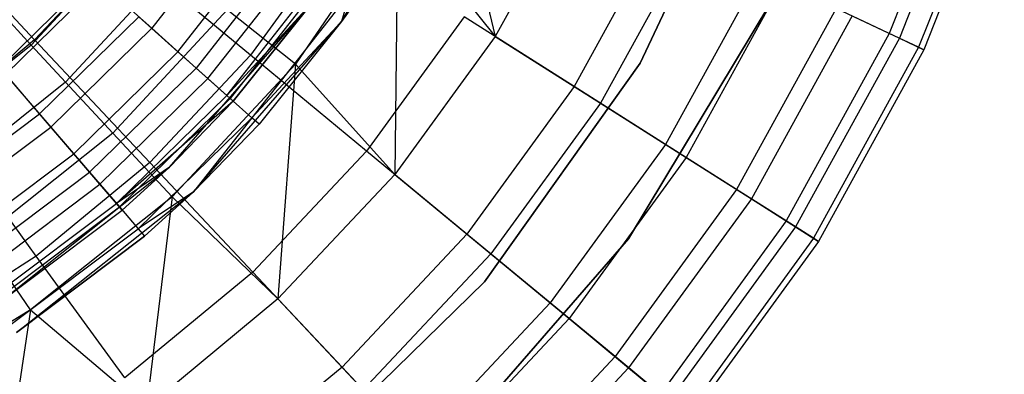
# Model space of a CAD drawing. Extents: x 0.2 to 26, y -12.8 to 12.8.
# Tile 64 of 97: x 14.255 to 15.964, y -1.852 to -1.236. Entities that reach past the tile are written whole.
import ezdxf

# ---------------------------------------------------------------- set-up
doc = ezdxf.new("R2010")
doc.units = 0
doc.header["$LTSCALE"] = 2.54
doc.layers.get('0').update_dxf_attribs({"color": 13, "linetype": 'CONTINUOUS'})

# ---------------------------------------------------------------- blocks, each defined once
blk = doc.blocks.new('PUKET-M-11161_B_STL')
at = {"color": 0}
for p, q in [((14.8133, -1.239, 25.9948), (15.0116, -0.9007, 25.9948)), ((14.8133, -1.239, 25.9948), (15.0116, -0.9007, 25.9948)), ((14.9925, -0.8967, 24.1429), (15.08, -1.2649, 23.7726)), ((14.9925, -0.8967, 24.1429), (15.08, -1.2649, 23.7726)), ((15.3319, -1.3115, 161.6269), (15.53, -0.8895, 161.6269)), ((15.53, -0.8895, 155.2269), (15.3319, -1.3115, 155.2269)), ((15.3319, -1.3115, 154.9269), (15.53, -0.8895, 154.9269)), ((15.3319, -1.3115, 161.6269), (15.53, -0.8895, 161.6269)), ((15.3319, -1.3115, 155.1269), (15.53, -0.8895, 155.1269)), ((15.3319, -1.3115, 154.9269), (15.53, -0.8895, 154.9269)), ((15.53, -0.8895, 155.2269), (15.3319, -1.3115, 155.2269)), ((15.3319, -1.3115, 155.1269), (15.53, -0.8895, 155.1269)), ((15.9009, -0.9143, 20.9185), (15.7642, -1.2598, 20.9185)), ((15.9009, -0.9143, 20.9185), (15.7642, -1.2598, 20.9185)), ((15.9195, -0.9204, 22.0968), (15.7818, -1.2681, 22.0968)), ((15.9195, -0.9204, 22.0968), (15.7818, -1.2681, 22.0968)), ((15.9545, -0.9318, 21.2821), (15.8151, -1.2838, 21.2821)), ((15.9545, -0.9318, 21.2821), (15.8151, -1.2838, 21.2821)), ((15.9638, -0.9348, 21.65), (15.824, -1.288, 21.65)), ((15.9638, -0.9348, 21.65), (15.824, -1.288, 21.65)), ((15.2228, -1.0051, 23.7726), (15.08, -1.2649, 23.7726)), ((15.2228, -1.0051, 23.7726), (15.08, -1.2649, 23.7726)), ((14.2804, -1.271, 19.1374), (14.0627, -1.0391, 18.9523)), ((14.2804, -1.271, 19.1374), (14.0627, -1.0391, 18.9523)), ((14.635, -1.0578, 32.4278), (14.4837, -1.2508, 32.4278)), ((14.635, -1.0578, 32.4278), (14.4837, -1.2508, 32.4278)), ((14.9108, -1.053, 24.1429), (14.7334, -1.3131, 24.1429)), ((14.9108, -1.053, 24.1429), (14.7334, -1.3131, 24.1429)), ((14.9108, -1.053, 24.1429), (14.9057, -1.5047, 23.7726)), ((14.9108, -1.053, 24.1429), (14.9057, -1.5047, 23.7726)), ((14.9108, -1.053, 24.1429), (15.08, -1.2649, 23.7726)), ((14.9108, -1.053, 24.1429), (15.08, -1.2649, 23.7726)), ((15.3699, -1.0743, 19.9106), (15.2172, -1.352, 19.9106)), ((15.3699, -1.0743, 19.9106), (15.2172, -1.352, 19.9106)), ((14.452, -1.0886, 24.8758), (14.2745, -1.2799, 24.8758)), ((14.452, -1.0886, 24.8758), (14.2745, -1.2799, 24.8758)), ((14.5293, -1.2916, 32.306), (14.6855, -1.0922, 32.306)), ((14.5293, -1.2916, 32.306), (14.6855, -1.0922, 32.306)), ((14.8055, -1.0907, 19.3613), (14.6553, -1.2975, 19.3613)), ((14.8055, -1.0907, 19.3613), (14.6553, -1.2975, 19.3613)), ((15.4187, -1.0973, 23.3789), (15.2628, -1.3809, 23.3789)), ((15.4187, -1.0973, 23.3789), (15.2628, -1.3809, 23.3789)), ((14.4303, -1.1113, 19.1374), (14.2804, -1.271, 19.1374)), ((14.4303, -1.1113, 19.1374), (14.2804, -1.271, 19.1374)), ((14.6553, -1.2975, 19.3613), (14.4303, -1.1113, 19.1374)), ((14.6553, -1.2975, 19.3613), (14.4303, -1.1113, 19.1374)), ((14.7205, -1.1162, 32.3484), (14.5609, -1.3199, 32.3484)), ((14.7205, -1.1162, 32.3484), (14.5609, -1.3199, 32.3484)), ((14.5206, -1.1433, 24.6165), (14.3342, -1.3442, 24.6165)), ((14.5206, -1.1433, 24.6165), (14.3342, -1.3442, 24.6165)), ((14.5814, -1.3382, 32.2148), (14.7432, -1.1317, 32.2148)), ((14.5814, -1.3382, 32.2148), (14.7432, -1.1317, 32.2148)), ((14.2198, -1.3191, 32.4198), (14.3823, -1.16, 32.4198)), ((14.2198, -1.3191, 32.4198), (14.3823, -1.16, 32.4198)), ((14.6141, -1.3675, 32.1087), (14.7795, -1.1565, 32.1087)), ((14.6141, -1.3675, 32.1087), (14.7795, -1.1565, 32.1087)), ((14.7861, -1.161, 32.2448), (14.6201, -1.3729, 32.2448)), ((14.7861, -1.161, 32.2448), (14.6201, -1.3729, 32.2448)), ((15.5397, -1.1542, 20.2271), (15.3757, -1.4525, 20.2271)), ((15.5397, -1.1542, 20.2271), (15.3757, -1.4525, 20.2271)), ((14.3939, -1.1703, 32.4778), (14.2299, -1.3309, 32.4778)), ((14.3939, -1.1703, 32.4778), (14.2299, -1.3309, 32.4778)), ((14.3939, -1.1703, 32.4778), (14.4837, -1.2508, 32.4278)), ((14.3939, -1.1703, 32.4778), (14.4837, -1.2508, 32.4278)), ((15.5781, -1.1723, 22.9656), (15.4115, -1.4753, 22.9656)), ((15.5781, -1.1723, 22.9656), (15.4115, -1.4753, 22.9656)), ((14.8274, -1.1892, 32.1242), (14.6573, -1.4062, 32.1242)), ((14.8274, -1.1892, 32.1242), (14.6573, -1.4062, 32.1242)), ((14.8274, -1.1892, 32.1242), (14.8133, -1.239, 31.9948)), ((14.8274, -1.1892, 32.1242), (14.8133, -1.239, 31.9948)), ((14.5148, -1.4918, 25.9948), (14.7646, -1.204, 25.9948)), ((14.5148, -1.4918, 25.9948), (14.7646, -1.204, 25.9948)), ((14.7646, -1.204, 31.9948), (14.6141, -1.3675, 32.1087)), ((14.7646, -1.204, 31.9948), (14.6141, -1.3675, 32.1087)), ((14.7646, -1.204, 25.9948), (14.6253, -1.3775, 31.9948)), ((14.6253, -1.3775, 31.9948), (14.7646, -1.204, 31.9948)), ((14.7646, -1.204, 25.9948), (14.6253, -1.3775, 31.9948)), ((14.6253, -1.3775, 31.9948), (14.7646, -1.204, 31.9948)), ((14.8133, -1.239, 25.9948), (14.8415, -1.1988, 31.9948)), ((14.8415, -1.1988, 31.9948), (14.8133, -1.239, 31.9948)), ((14.8133, -1.239, 25.9948), (14.8415, -1.1988, 31.9948)), ((14.8415, -1.1988, 31.9948), (14.8133, -1.239, 31.9948)), ((15.5584, -1.2058, 154.9269), (15.3115, -1.6167, 154.9269)), ((15.3115, -1.6167, 161.6269), (15.5584, -1.2058, 161.6269)), ((15.5584, -1.2058, 154.9269), (15.3115, -1.6167, 154.9269)), ((15.3115, -1.6167, 161.6269), (15.5584, -1.2058, 161.6269)), ((14.6149, -1.2186, 24.3708), (14.4162, -1.4327, 24.3708)), ((14.6149, -1.2186, 24.3708), (14.4162, -1.4327, 24.3708)), ((14.7334, -1.3131, 24.1429), (14.6149, -1.2186, 24.3708)), ((14.7334, -1.3131, 24.1429), (14.6149, -1.2186, 24.3708)), ((15.0262, -1.2307, 19.6204), (14.8566, -1.464, 19.6204)), ((15.0262, -1.2307, 19.6204), (14.8566, -1.464, 19.6204)), ((15.2172, -1.352, 19.9106), (15.0262, -1.2307, 19.6204)), ((15.2172, -1.352, 19.9106), (15.0262, -1.2307, 19.6204)), ((15.6718, -1.2164, 20.5649), (15.499, -1.5308, 20.5649)), ((15.6718, -1.2164, 20.5649), (15.499, -1.5308, 20.5649)), ((15.6996, -1.2294, 22.5368), (15.5249, -1.5472, 22.5368)), ((15.6996, -1.2294, 22.5368), (15.5249, -1.5472, 22.5368)), ((15.7642, -1.2598, 20.9185), (15.6718, -1.2164, 20.5649)), ((15.7642, -1.2598, 20.9185), (15.6718, -1.2164, 20.5649)), ((15.6996, -1.2294, 22.5368), (15.7818, -1.2681, 22.0968)), ((15.6996, -1.2294, 22.5368), (15.7818, -1.2681, 22.0968)), ((14.2745, -1.2799, 24.8758), (14.2383, -1.2409, 25.1443)), ((14.2745, -1.2799, 24.8758), (14.2383, -1.2409, 25.1443)), ((14.289, -1.3996, 32.3759), (14.4614, -1.2308, 32.3759)), ((14.289, -1.3996, 32.3759), (14.4614, -1.2308, 32.3759)), ((14.4614, -1.2308, 32.3759), (14.5293, -1.2916, 32.306)), ((14.4614, -1.2308, 32.3759), (14.5293, -1.2916, 32.306)), ((14.5562, -1.5351, 25.9948), (14.8133, -1.239, 25.9948)), ((14.5562, -1.5351, 25.9948), (14.8133, -1.239, 25.9948)), ((14.8133, -1.239, 31.9948), (14.6573, -1.4062, 32.1242)), ((14.8133, -1.239, 31.9948), (14.6573, -1.4062, 32.1242)), ((14.8133, -1.239, 25.9948), (14.67, -1.4176, 31.9948)), ((14.8133, -1.239, 25.9948), (14.67, -1.4176, 31.9948)), ((14.8133, -1.239, 31.9948), (14.67, -1.4176, 31.9948)), ((14.8133, -1.239, 31.9948), (14.67, -1.4176, 31.9948)), ((14.8133, -1.239, 25.9948), (14.8133, -1.239, 31.9948)), ((14.8133, -1.239, 25.9948), (14.8133, -1.239, 31.9948)), ((14.4837, -1.2508, 32.4278), (14.3085, -1.4224, 32.4278)), ((14.4837, -1.2508, 32.4278), (14.3085, -1.4224, 32.4278)), ((14.4837, -1.2508, 32.4278), (14.5609, -1.3199, 32.3484)), ((14.4837, -1.2508, 32.4278), (14.5609, -1.3199, 32.3484)), ((15.08, -1.2649, 23.7726), (14.9057, -1.5047, 23.7726)), ((15.08, -1.2649, 23.7726), (14.9057, -1.5047, 23.7726)), ((15.08, -1.2649, 23.7726), (15.2628, -1.3809, 23.3789)), ((15.08, -1.2649, 23.7726), (15.2628, -1.3809, 23.3789)), ((15.7642, -1.2598, 20.9185), (15.5851, -1.5854, 20.9185)), ((15.7642, -1.2598, 20.9185), (15.5851, -1.5854, 20.9185)), ((15.8151, -1.2838, 21.2821), (15.7642, -1.2598, 20.9185)), ((15.8151, -1.2838, 21.2821), (15.7642, -1.2598, 20.9185)), ((14.2745, -1.2799, 24.8758), (14.0705, -1.4427, 24.8758)), ((14.2745, -1.2799, 24.8758), (14.0705, -1.4427, 24.8758)), ((14.2804, -1.271, 19.1374), (14.1117, -1.4105, 19.1374)), ((14.2804, -1.271, 19.1374), (14.1117, -1.4105, 19.1374)), ((14.3342, -1.3442, 24.6165), (14.2745, -1.2799, 24.8758)), ((14.3342, -1.3442, 24.6165), (14.2745, -1.2799, 24.8758)), ((14.4803, -1.4838, 19.3613), (14.2804, -1.271, 19.1374)), ((14.4803, -1.4838, 19.3613), (14.2804, -1.271, 19.1374)), ((15.7818, -1.2681, 22.0968), (15.6016, -1.5959, 22.0968)), ((15.7818, -1.2681, 22.0968), (15.6016, -1.5959, 22.0968)), ((15.7818, -1.2681, 22.0968), (15.824, -1.288, 21.65)), ((15.7818, -1.2681, 22.0968), (15.824, -1.288, 21.65)), ((14.3483, -1.4688, 32.306), (14.5293, -1.2916, 32.306)), ((14.3483, -1.4688, 32.306), (14.5293, -1.2916, 32.306)), ((14.6553, -1.2975, 19.3613), (14.4803, -1.4838, 19.3613)), ((14.6553, -1.2975, 19.3613), (14.4803, -1.4838, 19.3613)), ((14.5293, -1.2916, 32.306), (14.5814, -1.3382, 32.2148)), ((14.5293, -1.2916, 32.306), (14.5814, -1.3382, 32.2148)), ((14.8566, -1.464, 19.6204), (14.6553, -1.2975, 19.3613)), ((14.8566, -1.464, 19.6204), (14.6553, -1.2975, 19.3613)), ((15.8151, -1.2838, 21.2821), (15.6327, -1.6156, 21.2821)), ((15.8151, -1.2838, 21.2821), (15.6327, -1.6156, 21.2821)), ((15.824, -1.288, 21.65), (15.641, -1.6209, 21.65)), ((15.824, -1.288, 21.65), (15.641, -1.6209, 21.65)), ((15.824, -1.288, 21.65), (15.8151, -1.2838, 21.2821)), ((15.824, -1.288, 21.65), (15.8151, -1.2838, 21.2821)), ((14.7334, -1.3131, 24.1429), (14.5193, -1.5438, 24.1429)), ((14.7334, -1.3131, 24.1429), (14.5193, -1.5438, 24.1429)), ((14.7334, -1.3131, 24.1429), (14.7028, -1.7208, 23.7726)), ((14.7334, -1.3131, 24.1429), (14.7028, -1.7208, 23.7726)), ((14.7334, -1.3131, 24.1429), (14.9057, -1.5047, 23.7726)), ((14.7334, -1.3131, 24.1429), (14.9057, -1.5047, 23.7726)), ((15.0616, -1.6913, 161.6269), (15.3319, -1.3115, 161.6269)), ((15.3319, -1.3115, 155.2269), (15.0616, -1.6913, 155.2269)), ((15.0616, -1.6913, 154.9269), (15.3319, -1.3115, 154.9269)), ((15.0616, -1.6913, 161.6269), (15.3319, -1.3115, 161.6269)), ((15.0616, -1.6913, 155.1269), (15.3319, -1.3115, 155.1269)), ((15.0616, -1.6913, 154.9269), (15.3319, -1.3115, 154.9269)), ((15.3319, -1.3115, 155.2269), (15.0616, -1.6913, 155.2269)), ((15.0616, -1.6913, 155.1269), (15.3319, -1.3115, 155.1269)), ((15.3319, -1.3115, 161.6269), (15.3319, -1.3115, 155.2269)), ((15.3319, -1.3115, 161.6269), (15.3319, -1.3115, 155.2269)), ((15.3319, -1.3115, 155.1269), (15.3319, -1.3115, 154.9269)), ((15.3319, -1.3115, 155.1269), (15.3319, -1.3115, 154.9269)), ((14.289, -1.3996, 32.3759), (14.2198, -1.3191, 32.4198)), ((14.289, -1.3996, 32.3759), (14.2198, -1.3191, 32.4198)), ((14.2299, -1.3309, 32.4778), (14.3085, -1.4224, 32.4278)), ((14.2299, -1.3309, 32.4778), (14.3085, -1.4224, 32.4278)), ((14.5609, -1.3199, 32.3484), (14.376, -1.501, 32.3484)), ((14.5609, -1.3199, 32.3484), (14.376, -1.501, 32.3484)), ((14.5609, -1.3199, 32.3484), (14.6201, -1.3729, 32.2448)), ((14.5609, -1.3199, 32.3484), (14.6201, -1.3729, 32.2448)), ((14.3342, -1.3442, 24.6165), (14.1199, -1.5151, 24.6165)), ((14.3342, -1.3442, 24.6165), (14.1199, -1.5151, 24.6165)), ((14.4162, -1.4327, 24.3708), (14.3342, -1.3442, 24.6165)), ((14.4162, -1.4327, 24.3708), (14.3342, -1.3442, 24.6165)), ((14.3939, -1.5218, 32.2148), (14.5814, -1.3382, 32.2148)), ((14.3939, -1.5218, 32.2148), (14.5814, -1.3382, 32.2148)), ((14.5814, -1.3382, 32.2148), (14.6141, -1.3675, 32.1087)), ((14.5814, -1.3382, 32.2148), (14.6141, -1.3675, 32.1087)), ((15.2172, -1.352, 19.9106), (15.031, -1.6083, 19.9106)), ((15.2172, -1.352, 19.9106), (15.031, -1.6083, 19.9106)), ((15.3757, -1.4525, 20.2271), (15.2172, -1.352, 19.9106)), ((15.3757, -1.4525, 20.2271), (15.2172, -1.352, 19.9106)), ((14.4225, -1.5552, 32.1087), (14.6141, -1.3675, 32.1087)), ((14.4225, -1.5552, 32.1087), (14.6141, -1.3675, 32.1087)), ((14.6253, -1.3775, 31.9948), (14.4225, -1.5552, 32.1087)), ((14.6253, -1.3775, 31.9948), (14.4225, -1.5552, 32.1087)), ((14.6201, -1.3729, 32.2448), (14.4278, -1.5612, 32.2448)), ((14.6201, -1.3729, 32.2448), (14.4278, -1.5612, 32.2448)), ((14.5148, -1.4918, 25.9948), (14.6253, -1.3775, 31.9948)), ((14.5148, -1.4918, 25.9948), (14.6253, -1.3775, 31.9948)), ((14.5148, -1.4918, 31.9948), (14.6253, -1.3775, 31.9948)), ((14.5148, -1.4918, 31.9948), (14.6253, -1.3775, 31.9948)), ((14.6253, -1.3775, 31.9948), (14.6141, -1.3675, 32.1087)), ((14.6253, -1.3775, 31.9948), (14.6141, -1.3675, 32.1087)), ((14.6201, -1.3729, 32.2448), (14.6573, -1.4062, 32.1242)), ((14.6201, -1.3729, 32.2448), (14.6573, -1.4062, 32.1242)), ((15.2628, -1.3809, 23.3789), (15.0725, -1.6427, 23.3789)), ((15.2628, -1.3809, 23.3789), (15.0725, -1.6427, 23.3789)), ((15.2628, -1.3809, 23.3789), (15.4115, -1.4753, 22.9656)), ((15.2628, -1.3809, 23.3789), (15.4115, -1.4753, 22.9656)), ((14.096, -1.5446, 32.3759), (14.289, -1.3996, 32.3759)), ((14.096, -1.5446, 32.3759), (14.289, -1.3996, 32.3759)), ((14.3483, -1.4688, 32.306), (14.289, -1.3996, 32.3759)), ((14.3483, -1.4688, 32.306), (14.289, -1.3996, 32.3759)), ((14.2833, -1.6468, 19.3613), (14.1117, -1.4105, 19.1374)), ((14.2833, -1.6468, 19.3613), (14.1117, -1.4105, 19.1374)), ((14.6573, -1.4062, 32.1242), (14.4603, -1.5991, 32.1242)), ((14.6573, -1.4062, 32.1242), (14.4603, -1.5991, 32.1242)), ((14.6573, -1.4062, 32.1242), (14.5562, -1.5351, 31.9948)), ((14.6573, -1.4062, 32.1242), (14.5562, -1.5351, 31.9948)), ((14.5562, -1.5351, 25.9948), (14.67, -1.4176, 31.9948)), ((14.67, -1.4176, 31.9948), (14.5562, -1.5351, 31.9948)), ((14.5562, -1.5351, 25.9948), (14.67, -1.4176, 31.9948)), ((14.67, -1.4176, 31.9948), (14.5562, -1.5351, 31.9948)), ((14.67, -1.4176, 31.9948), (14.6573, -1.4062, 32.1242)), ((14.67, -1.4176, 31.9948), (14.6573, -1.4062, 32.1242)), ((14.1124, -1.5697, 32.4278), (14.3085, -1.4224, 32.4278)), ((14.1124, -1.5697, 32.4278), (14.3085, -1.4224, 32.4278)), ((14.4162, -1.4327, 24.3708), (14.1878, -1.6148, 24.3708)), ((14.4162, -1.4327, 24.3708), (14.1878, -1.6148, 24.3708)), ((14.3085, -1.4224, 32.4278), (14.376, -1.501, 32.3484)), ((14.3085, -1.4224, 32.4278), (14.376, -1.501, 32.3484)), ((14.5193, -1.5438, 24.1429), (14.4162, -1.4327, 24.3708)), ((14.5193, -1.5438, 24.1429), (14.4162, -1.4327, 24.3708)), ((15.3757, -1.4525, 20.2271), (15.1756, -1.7279, 20.2271)), ((15.3757, -1.4525, 20.2271), (15.1756, -1.7279, 20.2271)), ((15.499, -1.5308, 20.5649), (15.3757, -1.4525, 20.2271)), ((15.499, -1.5308, 20.5649), (15.3757, -1.4525, 20.2271)), ((14.1458, -1.6209, 32.306), (14.3483, -1.4688, 32.306)), ((14.1458, -1.6209, 32.306), (14.3483, -1.4688, 32.306)), ((14.3939, -1.5218, 32.2148), (14.3483, -1.4688, 32.306)), ((14.3939, -1.5218, 32.2148), (14.3483, -1.4688, 32.306)), ((14.8566, -1.464, 19.6204), (14.6592, -1.6743, 19.6204)), ((14.8566, -1.464, 19.6204), (14.6592, -1.6743, 19.6204)), ((15.031, -1.6083, 19.9106), (14.8566, -1.464, 19.6204)), ((15.031, -1.6083, 19.9106), (14.8566, -1.464, 19.6204)), ((14.4803, -1.4838, 19.3613), (14.2833, -1.6468, 19.3613)), ((14.4803, -1.4838, 19.3613), (14.2833, -1.6468, 19.3613)), ((14.6592, -1.6743, 19.6204), (14.4803, -1.4838, 19.3613)), ((14.6592, -1.6743, 19.6204), (14.4803, -1.4838, 19.3613)), ((15.4115, -1.4753, 22.9656), (15.2083, -1.755, 22.9656)), ((15.4115, -1.4753, 22.9656), (15.2083, -1.755, 22.9656)), ((15.4115, -1.4753, 22.9656), (15.5249, -1.5472, 22.5368)), ((15.4115, -1.4753, 22.9656), (15.5249, -1.5472, 22.5368)), ((14.169, -1.6564, 32.3484), (14.376, -1.501, 32.3484)), ((14.169, -1.6564, 32.3484), (14.376, -1.501, 32.3484)), ((14.2163, -1.7288, 25.9948), (14.5148, -1.4918, 25.9948)), ((14.2163, -1.7288, 25.9948), (14.5148, -1.4918, 25.9948)), ((14.376, -1.501, 32.3484), (14.4278, -1.5612, 32.2448)), ((14.376, -1.501, 32.3484), (14.4278, -1.5612, 32.2448)), ((14.5148, -1.4918, 31.9948), (14.4225, -1.5552, 32.1087)), ((14.5148, -1.4918, 31.9948), (14.4225, -1.5552, 32.1087)), ((14.5148, -1.4918, 25.9948), (14.4323, -1.5665, 31.9948)), ((14.4323, -1.5665, 31.9948), (14.5148, -1.4918, 31.9948)), ((14.5148, -1.4918, 25.9948), (14.4323, -1.5665, 31.9948)), ((14.4323, -1.5665, 31.9948), (14.5148, -1.4918, 31.9948)), ((14.5148, -1.4918, 25.9948), (14.5148, -1.4918, 31.9948)), ((14.5148, -1.4918, 25.9948), (14.5148, -1.4918, 31.9948)), ((14.9057, -1.5047, 23.7726), (14.7028, -1.7208, 23.7726)), ((14.9057, -1.5047, 23.7726), (14.7028, -1.7208, 23.7726)), ((14.9057, -1.5047, 23.7726), (15.0725, -1.6427, 23.3789)), ((14.9057, -1.5047, 23.7726), (15.0725, -1.6427, 23.3789)), ((14.1841, -1.6794, 32.2148), (14.3939, -1.5218, 32.2148)), ((14.1841, -1.6794, 32.2148), (14.3939, -1.5218, 32.2148)), ((14.2491, -1.779, 25.9948), (14.5562, -1.5351, 25.9948)), ((14.2491, -1.779, 25.9948), (14.5562, -1.5351, 25.9948)), ((14.4225, -1.5552, 32.1087), (14.3939, -1.5218, 32.2148)), ((14.4225, -1.5552, 32.1087), (14.3939, -1.5218, 32.2148)), ((14.5562, -1.5351, 31.9948), (14.4603, -1.5991, 32.1242)), ((14.5562, -1.5351, 31.9948), (14.4603, -1.5991, 32.1242)), ((14.5562, -1.5351, 25.9948), (14.4714, -1.6121, 31.9948)), ((14.5562, -1.5351, 25.9948), (14.4714, -1.6121, 31.9948)), ((14.5562, -1.5351, 31.9948), (14.4714, -1.6121, 31.9948)), ((14.5562, -1.5351, 31.9948), (14.4714, -1.6121, 31.9948)), ((14.5562, -1.5351, 25.9948), (14.5562, -1.5351, 31.9948)), ((14.5562, -1.5351, 25.9948), (14.5562, -1.5351, 31.9948)), ((15.499, -1.5308, 20.5649), (15.2881, -1.821, 20.5649)), ((15.499, -1.5308, 20.5649), (15.2881, -1.821, 20.5649)), ((15.5851, -1.5854, 20.9185), (15.499, -1.5308, 20.5649)), ((15.5851, -1.5854, 20.9185), (15.499, -1.5308, 20.5649)), ((14.2081, -1.7162, 32.1087), (14.4225, -1.5552, 32.1087)), ((14.2081, -1.7162, 32.1087), (14.4225, -1.5552, 32.1087)), ((14.5193, -1.5438, 24.1429), (14.2732, -1.7401, 24.1429)), ((14.5193, -1.5438, 24.1429), (14.2732, -1.7401, 24.1429)), ((14.4323, -1.5665, 31.9948), (14.4225, -1.5552, 32.1087)), ((14.4323, -1.5665, 31.9948), (14.4225, -1.5552, 32.1087)), ((14.5193, -1.5438, 24.1429), (14.4744, -1.9098, 23.7726)), ((14.5193, -1.5438, 24.1429), (14.4744, -1.9098, 23.7726)), ((14.5193, -1.5438, 24.1429), (14.7028, -1.7208, 23.7726)), ((14.5193, -1.5438, 24.1429), (14.7028, -1.7208, 23.7726)), ((15.5249, -1.5472, 22.5368), (15.3117, -1.8405, 22.5368)), ((15.5249, -1.5472, 22.5368), (15.3117, -1.8405, 22.5368)), ((15.5249, -1.5472, 22.5368), (15.6016, -1.5959, 22.0968)), ((15.5249, -1.5472, 22.5368), (15.6016, -1.5959, 22.0968)), ((14.2125, -1.7229, 32.2448), (14.4278, -1.5612, 32.2448)), ((14.2125, -1.7229, 32.2448), (14.4278, -1.5612, 32.2448)), ((14.2163, -1.7288, 25.9948), (14.4323, -1.5665, 31.9948)), ((14.2163, -1.7288, 25.9948), (14.4323, -1.5665, 31.9948)), ((14.2163, -1.7288, 31.9948), (14.4323, -1.5665, 31.9948)), ((14.2163, -1.7288, 31.9948), (14.4323, -1.5665, 31.9948)), ((14.4278, -1.5612, 32.2448), (14.4603, -1.5991, 32.1242)), ((14.4278, -1.5612, 32.2448), (14.4603, -1.5991, 32.1242)), ((15.5851, -1.5854, 20.9185), (15.3667, -1.8861, 20.9185)), ((15.5851, -1.5854, 20.9185), (15.3667, -1.8861, 20.9185)), ((15.6327, -1.6156, 21.2821), (15.5851, -1.5854, 20.9185)), ((15.6327, -1.6156, 21.2821), (15.5851, -1.5854, 20.9185)), ((14.2398, -1.7647, 32.1242), (14.4603, -1.5991, 32.1242)), ((14.2398, -1.7647, 32.1242), (14.4603, -1.5991, 32.1242)), ((14.4603, -1.5991, 32.1242), (14.4714, -1.6121, 31.9948)), ((14.4603, -1.5991, 32.1242), (14.4714, -1.6121, 31.9948)), ((15.6016, -1.5959, 22.0968), (15.3817, -1.8985, 22.0968)), ((15.6016, -1.5959, 22.0968), (15.3817, -1.8985, 22.0968)), ((15.6016, -1.5959, 22.0968), (15.641, -1.6209, 21.65)), ((15.6016, -1.5959, 22.0968), (15.641, -1.6209, 21.65)), ((14.2732, -1.7401, 24.1429), (14.1878, -1.6148, 24.3708)), ((14.2732, -1.7401, 24.1429), (14.1878, -1.6148, 24.3708)), ((14.2491, -1.779, 25.9948), (14.4714, -1.6121, 31.9948)), ((14.4714, -1.6121, 31.9948), (14.2491, -1.779, 31.9948)), ((14.2491, -1.779, 25.9948), (14.4714, -1.6121, 31.9948)), ((14.4714, -1.6121, 31.9948), (14.2491, -1.779, 31.9948)), ((15.031, -1.6083, 19.9106), (14.8141, -1.8393, 19.9106)), ((15.031, -1.6083, 19.9106), (14.8141, -1.8393, 19.9106)), ((15.3115, -1.6167, 154.9269), (14.997, -1.9784, 154.9269)), ((14.997, -1.9784, 161.6269), (15.3115, -1.6167, 161.6269)), ((15.3115, -1.6167, 154.9269), (14.997, -1.9784, 154.9269)), ((14.997, -1.9784, 161.6269), (15.3115, -1.6167, 161.6269)), ((15.1756, -1.7279, 20.2271), (15.031, -1.6083, 19.9106)), ((15.1756, -1.7279, 20.2271), (15.031, -1.6083, 19.9106)), ((15.3115, -1.6167, 154.9269), (15.3115, -1.6167, 161.6269)), ((15.3115, -1.6167, 154.9269), (15.3115, -1.6167, 161.6269)), ((15.6327, -1.6156, 21.2821), (15.4102, -1.922, 21.2821)), ((15.6327, -1.6156, 21.2821), (15.4102, -1.922, 21.2821)), ((15.641, -1.6209, 21.65), (15.4177, -1.9282, 21.65)), ((15.641, -1.6209, 21.65), (15.4177, -1.9282, 21.65)), ((15.641, -1.6209, 21.65), (15.6327, -1.6156, 21.2821)), ((15.641, -1.6209, 21.65), (15.6327, -1.6156, 21.2821)), ((14.2833, -1.6468, 19.3613), (14.0675, -1.7838, 19.3613)), ((14.2833, -1.6468, 19.3613), (14.0675, -1.7838, 19.3613)), ((14.4369, -1.8582, 19.6204), (14.2833, -1.6468, 19.3613)), ((14.4369, -1.8582, 19.6204), (14.2833, -1.6468, 19.3613)), ((15.0725, -1.6427, 23.3789), (14.851, -1.8786, 23.3789)), ((15.0725, -1.6427, 23.3789), (14.851, -1.8786, 23.3789)), ((15.0725, -1.6427, 23.3789), (15.2083, -1.755, 22.9656)), ((15.0725, -1.6427, 23.3789), (15.2083, -1.755, 22.9656)), ((14.6592, -1.6743, 19.6204), (14.4369, -1.8582, 19.6204)), ((14.6592, -1.6743, 19.6204), (14.4369, -1.8582, 19.6204)), ((14.8141, -1.8393, 19.9106), (14.6592, -1.6743, 19.6204)), ((14.8141, -1.8393, 19.9106), (14.6592, -1.6743, 19.6204)), ((14.7279, -2.0167, 161.6269), (15.0616, -1.6913, 161.6269)), ((15.0616, -1.6913, 155.2269), (14.7279, -2.0167, 155.2269)), ((14.7279, -2.0167, 154.9269), (15.0616, -1.6913, 154.9269)), ((14.7279, -2.0167, 161.6269), (15.0616, -1.6913, 161.6269)), ((14.7279, -2.0167, 155.1269), (15.0616, -1.6913, 155.1269)), ((14.7279, -2.0167, 154.9269), (15.0616, -1.6913, 154.9269)), ((15.0616, -1.6913, 155.2269), (14.7279, -2.0167, 155.2269)), ((14.7279, -2.0167, 155.1269), (15.0616, -1.6913, 155.1269)), ((15.0616, -1.6913, 161.6269), (15.0616, -1.6913, 155.2269)), ((15.0616, -1.6913, 161.6269), (15.0616, -1.6913, 155.2269)), ((15.0616, -1.6913, 155.1269), (15.0616, -1.6913, 154.9269)), ((15.0616, -1.6913, 155.1269), (15.0616, -1.6913, 154.9269)), ((14.7028, -1.7208, 23.7726), (14.4744, -1.9098, 23.7726)), ((14.7028, -1.7208, 23.7726), (14.4744, -1.9098, 23.7726)), ((14.7028, -1.7208, 23.7726), (14.851, -1.8786, 23.3789)), ((14.7028, -1.7208, 23.7726), (14.851, -1.8786, 23.3789)), ((14.2732, -1.7401, 24.1429), (14.1015, -1.8455, 24.1429)), ((14.2732, -1.7401, 24.1429), (14.1015, -1.8455, 24.1429)), ((14.2732, -1.7401, 24.1429), (14.2241, -2.0686, 23.7726)), ((14.2732, -1.7401, 24.1429), (14.2241, -2.0686, 23.7726)), ((14.2732, -1.7401, 24.1429), (14.4744, -1.9098, 23.7726)), ((14.2732, -1.7401, 24.1429), (14.4744, -1.9098, 23.7726)), ((15.1756, -1.7279, 20.2271), (14.9426, -1.9761, 20.2271)), ((15.1756, -1.7279, 20.2271), (14.9426, -1.9761, 20.2271)), ((15.2881, -1.821, 20.5649), (15.1756, -1.7279, 20.2271)), ((15.2881, -1.821, 20.5649), (15.1756, -1.7279, 20.2271)), ((15.2083, -1.755, 22.9656), (14.9716, -2.007, 22.9656)), ((15.2083, -1.755, 22.9656), (14.9716, -2.007, 22.9656)), ((15.2083, -1.755, 22.9656), (15.3117, -1.8405, 22.5368)), ((15.2083, -1.755, 22.9656), (15.3117, -1.8405, 22.5368)), ((15.2881, -1.821, 20.5649), (15.0425, -2.0826, 20.5649)), ((15.2881, -1.821, 20.5649), (15.0425, -2.0826, 20.5649)), ((15.3667, -1.8861, 20.9185), (15.2881, -1.821, 20.5649)), ((15.3667, -1.8861, 20.9185), (15.2881, -1.821, 20.5649)), ((14.8141, -1.8393, 19.9106), (14.5699, -2.0413, 19.9106)), ((14.8141, -1.8393, 19.9106), (14.5699, -2.0413, 19.9106)), ((14.9426, -1.9761, 20.2271), (14.8141, -1.8393, 19.9106)), ((14.9426, -1.9761, 20.2271), (14.8141, -1.8393, 19.9106)), ((15.3117, -1.8405, 22.5368), (15.0635, -2.1049, 22.5368)), ((15.3117, -1.8405, 22.5368), (15.0635, -2.1049, 22.5368)), ((15.3117, -1.8405, 22.5368), (15.3817, -1.8985, 22.0968)), ((15.3117, -1.8405, 22.5368), (15.3817, -1.8985, 22.0968))]:
    blk.add_line(p, q, dxfattribs=at)

msp = doc.modelspace()

# ---------------------------------------------------------------- block references
at = {"color": 0}
msp.add_blockref('PUKET-M-11161_B_STL', (0, 0), dxfattribs=at)

doc.saveas('drawing.dxf')
